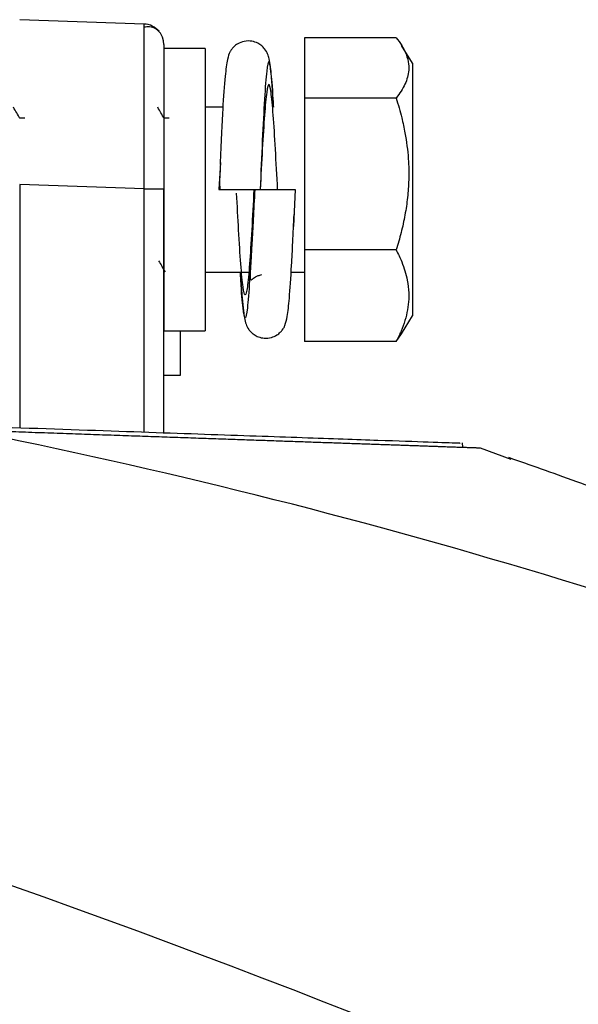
# Model space of a CAD drawing. Header units: millimetres. Extents: x -0.57 to 0.95, y -0.4 to 0.71.
# Tile 85 of 256: x -0.1705 to -0.1434, y 0.3413 to 0.389. Entities that reach past the tile are written whole.
import ezdxf

# ---------------------------------------------------------------- set-up
doc = ezdxf.new("R2010")
doc.units = ezdxf.units.MM
doc.layers.add('FORMAT', color=7, linetype='Continuous')

msp = doc.modelspace()

# ---------------------------------------------------------------- linework, layer by layer
at = {"layer": 'FORMAT', "color": 7, "linetype": 'Continuous', "lineweight": 25}
for p, q in [((-0.164481, 0.38882), (-0.170516, 0.389031)), ((-0.152242, 0.388158), (-0.1567, 0.388158)), ((-0.1567, 0.388158), (-0.1567, 0.385233)), ((-0.15145, 0.38692), (-0.15198, 0.387783)), ((-0.161516, 0.387641), (-0.163516, 0.387641)), ((-0.163516, 0.387641), (-0.163516, 0.373941)), ((-0.161516, 0.387641), (-0.161516, 0.373941)), ((-0.15145, 0.38692), (-0.15145, 0.374663)), ((-0.1567, 0.385233), (-0.1567, 0.377866)), ((-0.152242, 0.385233), (-0.1567, 0.385233)), ((-0.160654, 0.384791), (-0.161516, 0.384791)), ((-0.170263, 0.38425), (-0.170507, 0.38425)), ((-0.163263, 0.38425), (-0.163507, 0.38425)), ((-0.160775, 0.382112), (-0.160848, 0.380791)), ((-0.160794, 0.381787), (-0.160805, 0.381469)), ((-0.164481, 0.380825), (-0.170516, 0.381036)), ((-0.170516, 0.381036), (-0.170516, 0.369244)), ((-0.164481, 0.380825), (-0.163516, 0.380825)), ((-0.164481, 0.369035), (-0.164481, 0.380825)), ((-0.163516, 0.369001), (-0.163516, 0.380825)), ((-0.160848, 0.380791), (-0.158848, 0.380791)), ((-0.159148, 0.380791), (-0.157148, 0.380791)), ((-0.157148, 0.380791), (-0.157228, 0.379008)), ((-0.152242, 0.377866), (-0.1567, 0.377866)), ((-0.1567, 0.377866), (-0.1567, 0.373424)), ((-0.161516, 0.376791), (-0.159324, 0.376791)), ((-0.157343, 0.376791), (-0.1567, 0.376791)), ((-0.15198, 0.3738), (-0.15145, 0.374663)), ((-0.163516, 0.373941), (-0.161516, 0.373941)), ((-0.152242, 0.373424), (-0.1567, 0.373424)), ((-0.152242, 0.373424), (-0.15198, 0.3738)), ((-0.163517, 0.371786), (-0.162716, 0.371786)), ((-0.149018, 0.368298), (-0.14902, 0.368503)), ((-0.148161, 0.368268), (-0.146687, 0.367725))]:
    msp.add_line(p, q, dxfattribs=at)
at = {"layer": 'FORMAT', "color": 7, "linetype": 'Continuous', "lineweight": 25, "flags": 128}
msp.add_lwpolyline([(-0.163516, 0.387821), (-0.163535, 0.388011), (-0.163584, 0.388183)], dxfattribs=at)
at = {"layer": 'FORMAT', "color": 7, "linetype": 'Continuous', "lineweight": 25}
msp.add_arc((-0.164516, 0.387821), 0.0010000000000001, 40.198966, 88, dxfattribs=at)
for points, knots in [([(-0.1644812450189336, 0.3808248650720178), (-0.1644789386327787, 0.3813698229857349), (-0.1644743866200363, 0.3824453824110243), (-0.1644681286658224, 0.3844460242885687), (-0.1644659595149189, 0.3866213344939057), (-0.164468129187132, 0.3880750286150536), (-0.1644743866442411, 0.3887234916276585), (-0.1644789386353, 0.3887875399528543), (-0.1644812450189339, 0.3888199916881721)], [0, 0, 0, 0, 0.130425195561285, 0.2574144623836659, 0.49999998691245, 0.7425835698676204, 0.8695733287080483, 0.9999999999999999, 0.9999999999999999, 0.9999999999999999, 0.9999999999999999]), ([(-0.1635835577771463, 0.3881815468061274), (-0.1636273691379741, 0.3882691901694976), (-0.1637160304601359, 0.3884465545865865), (-0.1639424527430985, 0.3886209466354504), (-0.1642065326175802, 0.3887069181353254), (-0.1643861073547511, 0.3886793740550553), (-0.1644751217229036, 0.3886657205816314)], [0, 0, 0, 0, 0.246480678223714, 0.4988044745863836, 0.751559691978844, 0.9999999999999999, 0.9999999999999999, 0.9999999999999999, 0.9999999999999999]), ([(-0.1635161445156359, 0.3878206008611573), (-0.1635161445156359, 0.387727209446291), (-0.1635161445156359, 0.3875835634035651), (-0.1635161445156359, 0.3867113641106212), (-0.1635161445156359, 0.3858086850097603), (-0.1635161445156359, 0.3846880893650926), (-0.163516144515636, 0.3830591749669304), (-0.1635161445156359, 0.3817051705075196), (-0.1635161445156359, 0.3808248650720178)], [0, 0, 0, 0, 0.23951396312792, 0.3683982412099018, 0.500000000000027, 0.6316017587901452, 0.7604860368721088, 1, 1, 1, 1]), ([(-0.158198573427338, 0.3847911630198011), (-0.1582113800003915, 0.3850170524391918), (-0.1582439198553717, 0.3855910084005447), (-0.1583112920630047, 0.3864371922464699), (-0.1583777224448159, 0.3870090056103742), (-0.1584653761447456, 0.3873386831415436), (-0.158579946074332, 0.3875679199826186), (-0.1587626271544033, 0.387763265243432), (-0.1589697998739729, 0.3879048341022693), (-0.1592614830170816, 0.3880049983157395), (-0.1596130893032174, 0.3880029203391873), (-0.1599237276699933, 0.3878823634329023), (-0.1601258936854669, 0.3877231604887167), (-0.1602485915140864, 0.387576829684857), (-0.1603527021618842, 0.3873972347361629), (-0.160452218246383, 0.3870640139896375), (-0.1605601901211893, 0.3862560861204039), (-0.1606497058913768, 0.3849659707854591), (-0.1607295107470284, 0.383444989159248), (-0.160772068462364, 0.3824988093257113), (-0.1607944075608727, 0.3820021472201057)], [0, 0, 0, 0, 0.0532865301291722, 0.1353942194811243, 0.2589156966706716, 0.302254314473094, 0.3380729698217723, 0.3548147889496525, 0.3720619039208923, 0.3925502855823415, 0.4172314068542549, 0.4403185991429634, 0.4582661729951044, 0.4728708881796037, 0.4926280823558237, 0.5618742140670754, 0.6702311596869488, 0.8163177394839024, 0.903582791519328, 1, 1, 1, 1]), ([(-0.1522422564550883, 0.3881582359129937), (-0.1521492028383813, 0.3880317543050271), (-0.151985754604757, 0.3878095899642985), (-0.1517765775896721, 0.3874192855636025), (-0.1516431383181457, 0.3870191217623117), (-0.151620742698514, 0.3866025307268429), (-0.1516840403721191, 0.3862409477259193), (-0.1518112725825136, 0.3859028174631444), (-0.1519959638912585, 0.3855659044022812), (-0.1521600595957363, 0.3853442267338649), (-0.1522422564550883, 0.3852331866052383)], [0, 0, 0, 0, 0.1327606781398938, 0.2331934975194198, 0.4020549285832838, 0.5389250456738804, 0.6527042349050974, 0.7671736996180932, 0.8833754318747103, 0.9999999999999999, 0.9999999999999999, 0.9999999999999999, 0.9999999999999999]), ([(-0.1581890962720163, 0.3847911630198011), (-0.1581957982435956, 0.3849223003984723), (-0.1582377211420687, 0.3857426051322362), (-0.1583173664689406, 0.3866446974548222), (-0.1584225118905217, 0.387167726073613), (-0.1585277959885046, 0.3866735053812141), (-0.1586362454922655, 0.3852959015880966), (-0.1587405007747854, 0.383227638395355), (-0.1588117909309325, 0.3816048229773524), (-0.1588475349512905, 0.3807911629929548)], [0, 0, 0, 0, 0.030863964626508, 0.1930636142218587, 0.3541741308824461, 0.5152846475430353, 0.6774842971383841, 0.8382945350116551, 1, 1, 1, 1]), ([(-0.1579975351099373, 0.3807911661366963), (-0.1580332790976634, 0.3814601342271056), (-0.1581045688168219, 0.3827943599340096), (-0.1582088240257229, 0.384494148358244), (-0.1583172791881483, 0.3856290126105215), (-0.1584225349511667, 0.3860266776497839), (-0.1585277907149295, 0.385629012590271), (-0.1586362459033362, 0.3844941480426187), (-0.1587405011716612, 0.3827943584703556), (-0.1588117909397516, 0.3814601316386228), (-0.1588475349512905, 0.38079116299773)], [0, 0, 0, 0, 0.1251930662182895, 0.2496917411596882, 0.3752682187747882, 0.499999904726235, 0.6247315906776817, 0.7503080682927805, 0.8748068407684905, 1, 1, 1, 1]), ([(-0.1522422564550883, 0.3852331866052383), (-0.1521492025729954, 0.3849146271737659), (-0.151985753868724, 0.3843550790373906), (-0.1517765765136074, 0.3833720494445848), (-0.1516431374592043, 0.3823641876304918), (-0.1516207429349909, 0.3813149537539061), (-0.1516840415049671, 0.3804042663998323), (-0.1518112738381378, 0.3795526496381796), (-0.1519959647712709, 0.3787040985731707), (-0.1521600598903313, 0.3781457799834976), (-0.1522422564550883, 0.3778661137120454)], [0, 0, 0, 0, 0.13276107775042, 0.2331942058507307, 0.4020561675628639, 0.5389267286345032, 0.6527055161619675, 0.7671745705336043, 0.883375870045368, 0.9999999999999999, 0.9999999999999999, 0.9999999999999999, 0.9999999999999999]), ([(-0.1705013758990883, 0.3842399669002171), (-0.1705537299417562, 0.3843303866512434), (-0.1706584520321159, 0.3845112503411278), (-0.1707631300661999, 0.3846921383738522), (-0.1708154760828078, 0.3847825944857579)], [0, 0, 0, 0, 0.4999331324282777, 1, 1, 1, 1]), ([(-0.1635013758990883, 0.3842399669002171), (-0.1635537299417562, 0.3843303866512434), (-0.1636584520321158, 0.3845112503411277), (-0.1637631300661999, 0.3846921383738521), (-0.1638154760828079, 0.3847825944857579)], [0, 0, 0, 0, 0.4999331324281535, 1, 1, 1, 1]), ([(-0.1608054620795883, 0.3814694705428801), (-0.1608080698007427, 0.3814055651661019), (-0.1608174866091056, 0.3811747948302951), (-0.1608117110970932, 0.3809521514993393), (-0.1608075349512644, 0.3807911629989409)], [0, 0, 0, 0, 0.2769219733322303, 0.9999999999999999, 0.9999999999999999, 0.9999999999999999, 0.9999999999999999]), ([(-0.1591475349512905, 0.38079116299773), (-0.1591832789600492, 0.3801221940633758), (-0.1592545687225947, 0.378787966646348), (-0.159358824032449, 0.377088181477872), (-0.1594672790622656, 0.3759533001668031), (-0.1595725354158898, 0.3755556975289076), (-0.1596777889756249, 0.3759531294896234), (-0.1597862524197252, 0.377088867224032), (-0.1598873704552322, 0.3787348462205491), (-0.1599554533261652, 0.3800078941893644), (-0.1599879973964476, 0.3806164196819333)], [0, 0, 0, 0, 0.1266093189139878, 0.2525163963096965, 0.3795133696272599, 0.5056559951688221, 0.6317986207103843, 0.7587955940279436, 0.884702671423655, 1, 1, 1, 1]), ([(-0.1591475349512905, 0.3807911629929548), (-0.1591832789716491, 0.3799775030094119), (-0.1592545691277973, 0.3783546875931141), (-0.1593588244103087, 0.3762864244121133), (-0.1594672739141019, 0.374908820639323), (-0.1595725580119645, 0.3744145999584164), (-0.1596777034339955, 0.3749376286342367), (-0.1597573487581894, 0.375839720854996), (-0.1597992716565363, 0.3766600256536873), (-0.1598059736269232, 0.3767911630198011)], [0, 0, 0, 0, 0.1617054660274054, 0.3225157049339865, 0.4847153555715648, 0.6458258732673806, 0.8069363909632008, 0.969136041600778, 1, 1, 1, 1]), ([(-0.1591075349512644, 0.3807911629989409), (-0.1591335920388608, 0.3803037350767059), (-0.1591827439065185, 0.3793842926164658), (-0.1592461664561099, 0.3782129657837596), (-0.1592944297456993, 0.3773668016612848), (-0.1593250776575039, 0.3768227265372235), (-0.1593339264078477, 0.3765270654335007), (-0.1593182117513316, 0.3764085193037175), (-0.1592707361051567, 0.3764179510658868), (-0.1591760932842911, 0.3764880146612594), (-0.1590773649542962, 0.3765524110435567), (-0.1589437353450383, 0.3766218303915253), (-0.1588295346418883, 0.3766521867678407), (-0.1587715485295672, 0.3766676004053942)], [0, 0, 0, 0, 0.1936953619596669, 0.3653704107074, 0.5147771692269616, 0.6418718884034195, 0.7468652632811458, 0.8303122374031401, 0.8950600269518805, 0.9227787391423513, 0.9486186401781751, 0.9739107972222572, 1, 1, 1, 1]), ([(-0.159804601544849, 0.3767911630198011), (-0.1597993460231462, 0.3766950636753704), (-0.1597725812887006, 0.3762056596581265), (-0.1597257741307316, 0.3755711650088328), (-0.1596420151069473, 0.3747774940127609), (-0.1595954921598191, 0.3744057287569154), (-0.1594450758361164, 0.3740664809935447), (-0.159298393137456, 0.3738842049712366), (-0.1591451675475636, 0.3737523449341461), (-0.1589226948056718, 0.3736338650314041), (-0.1586341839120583, 0.3735683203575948), (-0.1583096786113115, 0.3736002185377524), (-0.1580415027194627, 0.3737217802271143), (-0.157866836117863, 0.3738632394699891), (-0.157756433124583, 0.3739928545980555), (-0.1576941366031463, 0.3740938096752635), (-0.1576046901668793, 0.3742892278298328), (-0.1575176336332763, 0.3746742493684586), (-0.1574165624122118, 0.3755503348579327), (-0.1573335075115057, 0.3768283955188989), (-0.1572599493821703, 0.3782598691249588), (-0.1572210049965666, 0.3791271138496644), (-0.1572006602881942, 0.3795801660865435)], [0, 0, 0, 0, 0.0215080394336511, 0.1095337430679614, 0.1835305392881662, 0.2901291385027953, 0.3279219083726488, 0.3444275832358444, 0.3602678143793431, 0.3769062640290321, 0.3969664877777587, 0.4200115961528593, 0.4402436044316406, 0.4563204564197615, 0.4696006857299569, 0.4865298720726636, 0.5116145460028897, 0.5863754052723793, 0.6932006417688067, 0.8310776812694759, 0.9117542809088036, 1, 1, 1, 1]), ([(-0.1522422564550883, 0.3778661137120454), (-0.1521494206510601, 0.3776740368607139), (-0.1519159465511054, 0.3771909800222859), (-0.1517029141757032, 0.3764921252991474), (-0.1516297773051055, 0.3758812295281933), (-0.1516326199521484, 0.3754009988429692), (-0.1516840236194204, 0.3749544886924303), (-0.1518112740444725, 0.3744410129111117), (-0.1519959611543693, 0.3739293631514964), (-0.1521600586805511, 0.3735927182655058), (-0.1522422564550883, 0.3734240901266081)], [0, 0, 0, 0, 0.1327632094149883, 0.3338881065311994, 0.4702967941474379, 0.5389101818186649, 0.652693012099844, 0.7671661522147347, 0.883371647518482, 1, 1, 1, 1]), ([(-0.1637745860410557, 0.3773423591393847), (-0.1637222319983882, 0.3772519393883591), (-0.1636175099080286, 0.3770710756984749), (-0.1635128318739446, 0.3768901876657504), (-0.1634604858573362, 0.376799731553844)], [0, 0, 0, 0, 0.4999331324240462, 1, 1, 1, 1]), ([(-0.1627161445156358, 0.3717862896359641), (-0.1627161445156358, 0.371904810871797), (-0.1627161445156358, 0.3721418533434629), (-0.1627161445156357, 0.3731098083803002), (-0.1627161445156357, 0.3739060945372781), (-0.1627161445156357, 0.3739411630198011)], [0, 0, 0, 0, 0.4887420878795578, 0.9774841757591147, 1, 1, 1, 1]), ([(-0.1738498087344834, 0.3693604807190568), (-0.1715757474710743, 0.3692813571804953), (-0.1670118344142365, 0.3691225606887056), (-0.1613470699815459, 0.3689254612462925), (-0.1566030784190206, 0.3687603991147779), (-0.1529824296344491, 0.368634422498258), (-0.1505253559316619, 0.3685489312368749), (-0.1491727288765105, 0.3685018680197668), (-0.1491486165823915, 0.3685010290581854), (-0.1491384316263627, 0.3685006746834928)], [0, 0, 0, 0, 0.1467241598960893, 0.2944671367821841, 0.4454245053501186, 0.5974941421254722, 0.7442176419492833, 0.8919583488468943, 1, 1, 1, 1]), ([(-0.0663788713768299, 0.3252483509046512), (-0.0824337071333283, 0.3358498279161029), (-0.0996701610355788, 0.3449926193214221), (-0.135593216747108, 0.3597590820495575), (-0.1542767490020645, 0.3653814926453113), (-0.1731461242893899, 0.3691358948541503)], [0, 0, 0, 0, 0.5, 0.5, 1, 1, 1, 1]), ([(-0.1731461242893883, 0.3691358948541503), (-0.1729249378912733, 0.3691282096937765), (-0.1724828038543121, 0.3691128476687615), (-0.1718302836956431, 0.3690901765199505), (-0.1711860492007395, 0.3690677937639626), (-0.1705508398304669, 0.369045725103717), (-0.1699244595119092, 0.3690239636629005), (-0.1693069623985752, 0.3690025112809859), (-0.1686983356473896, 0.3689813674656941), (-0.1680985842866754, 0.3689605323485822), (-0.1675077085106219, 0.368940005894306), (-0.1669257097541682, 0.3689197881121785), (-0.1663525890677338, 0.3688998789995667), (-0.1657883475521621, 0.3688802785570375), (-0.1652329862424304, 0.368860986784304), (-0.1646865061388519, 0.368842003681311), (-0.1641489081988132, 0.3688233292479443), (-0.1636201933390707, 0.3688049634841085), (-0.1631003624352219, 0.3687869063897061), (-0.1625894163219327, 0.3687691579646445), (-0.162087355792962, 0.3687517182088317), (-0.16159418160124, 0.3687345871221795), (-0.1611098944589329, 0.3687177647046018), (-0.1606344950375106, 0.3687012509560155), (-0.160167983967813, 0.3686850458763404), (-0.1597103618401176, 0.3686691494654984), (-0.1592616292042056, 0.3686535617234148), (-0.158821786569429, 0.3686382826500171), (-0.1583908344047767, 0.3686233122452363), (-0.1579687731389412, 0.3686086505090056), (-0.157555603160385, 0.3685942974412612), (-0.1571513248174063, 0.368580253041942), (-0.156755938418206, 0.3685665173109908), (-0.1563694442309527, 0.3685530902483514), (-0.1559918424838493, 0.3685399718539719), (-0.1556231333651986, 0.3685271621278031), (-0.1552633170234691, 0.368514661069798), (-0.1549123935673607, 0.3685024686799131), (-0.1545703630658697, 0.3684905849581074), (-0.1542372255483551, 0.368479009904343), (-0.1539129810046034, 0.3684677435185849), (-0.1535976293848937, 0.3684567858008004), (-0.1532911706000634, 0.3684461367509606), (-0.152993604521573, 0.3684357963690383), (-0.1527049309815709, 0.3684257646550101), (-0.1524251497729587, 0.3684160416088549), (-0.1521542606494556, 0.3684066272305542), (-0.1518922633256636, 0.3683975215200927), (-0.1516391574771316, 0.3683887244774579), (-0.1513949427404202, 0.3683802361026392), (-0.1511596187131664, 0.3683720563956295), (-0.1509331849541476, 0.3683641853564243), (-0.150715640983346, 0.3683566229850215), (-0.1505069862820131, 0.3683493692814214), (-0.1503072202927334, 0.3683424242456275), (-0.1501163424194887, 0.3683357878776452), (-0.149934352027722, 0.3683294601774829), (-0.1497612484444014, 0.3683234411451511), (-0.149597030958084, 0.3683177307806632), (-0.1494416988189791, 0.3683123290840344), (-0.1492952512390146, 0.368307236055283), (-0.1491576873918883, 0.3683024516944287), (-0.1490290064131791, 0.368297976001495), (-0.148909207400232, 0.3682938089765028), (-0.1487982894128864, 0.3682899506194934), (-0.1486962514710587, 0.3682864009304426), (-0.148603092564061, 0.3682831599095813), (-0.1485188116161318, 0.3682802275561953), (-0.1484434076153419, 0.3682776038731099), (-0.1483768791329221, 0.3682752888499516), (-0.1483192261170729, 0.3682732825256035), (-0.1482704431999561, 0.3682715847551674), (-0.1482305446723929, 0.3682701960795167), (-0.1481994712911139, 0.3682691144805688), (-0.1481774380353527, 0.3682683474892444), (-0.1481636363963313, 0.368267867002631), (-0.1481619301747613, 0.3682678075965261), (-0.1481610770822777, 0.3682677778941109)], [0, 0, 0, 0, 0.0136919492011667, 0.0273691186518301, 0.0410317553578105, 0.05468010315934, 0.0683144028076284, 0.0819348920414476, 0.0955418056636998, 0.1091353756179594, 0.1227158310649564, 0.1362833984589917, 0.1498383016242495, 0.1633807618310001, 0.1769109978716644, 0.1904292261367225, 0.2039356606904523, 0.2174305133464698, 0.230913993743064, 0.2443863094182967, 0.2578476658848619, 0.2712982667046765, 0.2847383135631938, 0.2981680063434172, 0.3115875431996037, 0.3249971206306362, 0.3383969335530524, 0.3517871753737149, 0.3651680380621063, 0.3785397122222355, 0.391902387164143, 0.4052562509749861, 0.4186014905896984, 0.4319382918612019, 0.4452668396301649, 0.4585873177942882, 0.4718999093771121, 0.485204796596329, 0.4985021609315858, 0.5117921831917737, 0.5250750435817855, 0.5383509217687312, 0.5516199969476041, 0.5648824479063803, 0.5781384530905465, 0.5913881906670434, 0.6046318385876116, 0.6178695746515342, 0.631101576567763, 0.6443280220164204, 0.6575490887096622, 0.6707649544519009, 0.6839757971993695, 0.6971817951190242, 0.710383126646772, 0.7235799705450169, 0.7367725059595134, 0.749960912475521, 0.7631453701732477, 0.7763260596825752, 0.7895031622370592, 0.8026768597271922, 0.8158473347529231, 0.8290147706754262, 0.842179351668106, 0.8553412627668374, 0.8685006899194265, 0.8816578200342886, 0.8948128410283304, 0.9079659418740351, 0.921117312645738, 0.9342671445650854, 0.9474156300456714, 0.9605629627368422, 0.973709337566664, 0.9868549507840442, 1, 1, 1, 1]), ([(-0.1297028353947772, 0.3612862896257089), (-0.1301300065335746, 0.3614641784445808), (-0.1322057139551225, 0.3623285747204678), (-0.1357644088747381, 0.3637187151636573), (-0.1400212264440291, 0.3653499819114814), (-0.1437626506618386, 0.3667332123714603), (-0.1457388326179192, 0.3674263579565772), (-0.1467798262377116, 0.3677914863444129)], [0, 0, 0, 0, 0.0570123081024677, 0.2770338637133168, 0.4988880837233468, 0.736029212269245, 1, 1, 1, 1]), ([(-0.0875056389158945, 0.3073396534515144), (-0.0885120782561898, 0.3087120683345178), (-0.0898035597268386, 0.309872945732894), (-0.1216000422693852, 0.3277402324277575), (-0.1534549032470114, 0.3418571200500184), (-0.1860820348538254, 0.3520859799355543)], [0.6390140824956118, 0.6390140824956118, 0.6390140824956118, 0.6390140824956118, 0.655869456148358, 0.655869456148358, 0.9999999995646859, 0.9999999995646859, 0.9999999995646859, 0.9999999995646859])]:
    msp.add_open_spline(points, degree=3, knots=knots, dxfattribs=at)

doc.saveas('drawing.dxf')
